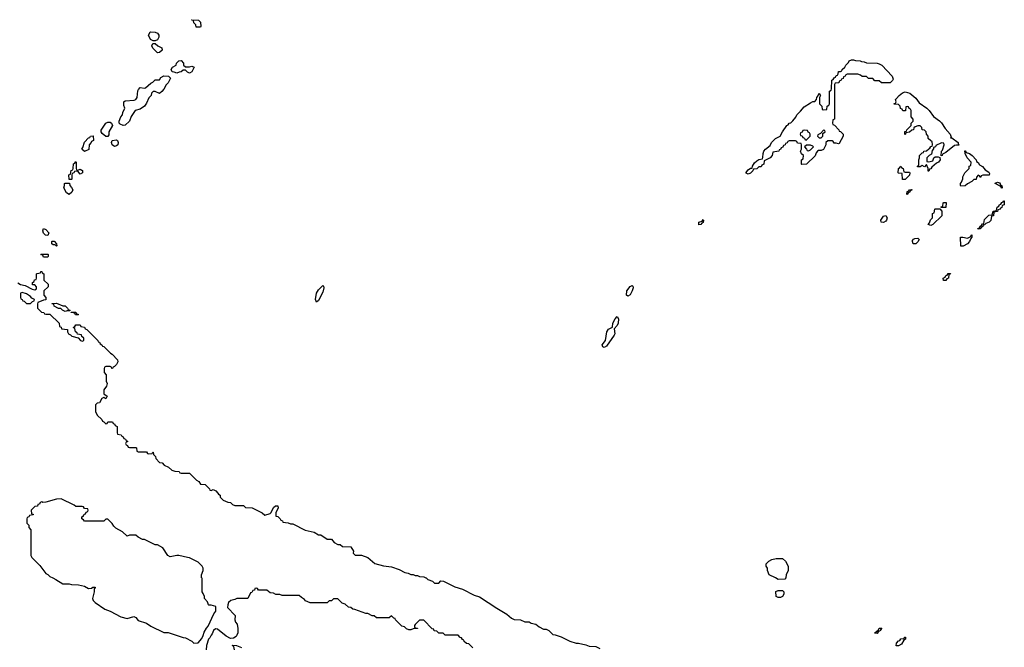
# Model space of a CAD drawing. Header units: inches. Extents: x 2722057 to 2913084, y 892730 to 1030005.
# Tile 126 of 231: x 2793328 to 2802494, y 1009355 to 1015194. Entities that reach past the tile are written whole.
import ezdxf

# ---------------------------------------------------------------- set-up
doc = ezdxf.new("R2010")
doc.units = ezdxf.units.IN
doc.header["$MEASUREMENT"] = 0
for name, color, linetype in [('C7090', 7, 'Continuous'), ('C7091', 7, 'Continuous'), ('C8000', 7, 'Continuous'), ('C8001', 7, 'Continuous')]:
    doc.layers.add(name, color=color, linetype=linetype)

msp = doc.modelspace()

# ---------------------------------------------------------------- linework, layer by layer
at = {"layer": 'C7090', "color": 2, "elevation": 14}
for points in [[(2793635, 1010000), (2793665.4, 1009985.4), (2793730, 1009944.7), (2793790, 1009944.7), (2793810, 1009938), (2793875.3, 1009935.3), (2793930, 1009922), (2793970, 1009902), (2793996.4, 1009903.6), (2794010, 1009914), (2794030, 1009914), (2794030, 1009906), (2794022, 1009898), (2794021, 1009870), (2794006.8, 1009810), (2794012, 1009790), (2794032, 1009770), (2794122, 1009710), (2794170.7, 1009690.7), (2794270, 1009638), (2794330, 1009622), (2794390, 1009641), (2794410.7, 1009630.7), (2794430, 1009604.7), (2794510, 1009578), (2794550, 1009552), (2794670, 1009492), (2794710, 1009492), (2794850, 1009444.7), (2794870, 1009442), (2794930.9, 1009410.9), (2794950, 1009392), (2794990, 1009396), (2795023.2, 1009436.8), (2795036.2, 1009463.8), (2795043.9, 1009496.1), (2795067, 1009533), (2795084, 1009550), (2795135.1, 1009664.9), (2795155.3, 1009690), (2795154.6, 1009734.6), (2795110, 1009746), (2795090, 1009746), (2795086, 1009750), (2795076.4, 1009776.4), (2795048, 1009810), (2795047.3, 1009827.3), (2795036.4, 1009856.4), (2795026, 1009870), (2795026, 1009994), (2795023, 1010000)], [(2797112.1, 1010000), (2797126.4, 1009986.4), (2797171, 1009971), (2797190, 1009952), (2797230, 1009952), (2797250, 1009972), (2797274, 1009970), (2797378, 1009918), (2797450, 1009896), (2797558.5, 1009838.5), (2797610, 1009822.8), (2797770, 1009717.3), (2797863.5, 1009663.5), (2797905.4, 1009625.4), (2797930, 1009612), (2797990, 1009611.3), (2798030, 1009591.3), (2798070, 1009591), (2798090, 1009578), (2798134, 1009570), (2798163.6, 1009543.6), (2798203.6, 1009523.6), (2798230, 1009522), (2798254, 1009510), (2798290, 1009474), (2798311.6, 1009471.6), (2798370, 1009451.3), (2798450, 1009411.3), (2798507.3, 1009392.7), (2798530, 1009392), (2798596.9, 1009376.9), (2798630, 1009364.7), (2798690, 1009362), (2798730, 1009344.7)], [(2797546, 1009350), (2797510, 1009386), (2797486, 1009390), (2797466, 1009410), (2797462, 1009422), (2797450, 1009426), (2797442, 1009442), (2797427.3, 1009447.3), (2797410, 1009466), (2797290, 1009466), (2797270, 1009486), (2797230, 1009486), (2797210, 1009506), (2797187.3, 1009507.3), (2797182, 1009522), (2797167.3, 1009527.3), (2797090, 1009606), (2797050, 1009606), (2797010, 1009566), (2797003.6, 1009556.4), (2797002, 1009542), (2797010, 1009534), (2797030, 1009534), (2797031.6, 1009528.4), (2796990, 1009528), (2796970, 1009518), (2796950, 1009518), (2796930, 1009526), (2796910, 1009546), (2796886, 1009550), (2796826, 1009610), (2796822, 1009622), (2796810, 1009626), (2796790, 1009646), (2796767.3, 1009627.3), (2796650, 1009628), (2796627.3, 1009647.3), (2796608.4, 1009648.4), (2796570, 1009668), (2796550, 1009668), (2796447.3, 1009707.3), (2796428.4, 1009708.4), (2796410, 1009726), (2796388.4, 1009728.4), (2796356.4, 1009756.4), (2796330, 1009766), (2796290, 1009806), (2796250, 1009806), (2796230, 1009786), (2796210, 1009786), (2796190, 1009768), (2796031.6, 1009768.4), (2795990, 1009788), (2795980.4, 1009800.4), (2795950, 1009818), (2795930, 1009838), (2795770, 1009838), (2795750, 1009846), (2795712.7, 1009847.3), (2795690, 1009858), (2795660.4, 1009860.4), (2795630, 1009886), (2795550, 1009886), (2795542, 1009902), (2795530, 1009906), (2795518, 1009902), (2795512.7, 1009887.3), (2795498, 1009882), (2795490, 1009866), (2795478, 1009862), (2795452, 1009808), (2795350, 1009808), (2795330, 1009798), (2795294, 1009790), (2795272, 1009770), (2795264.7, 1009750), (2795263.6, 1009723.6), (2795334, 1009650), (2795332, 1009610), (2795338, 1009590), (2795351.3, 1009570), (2795358, 1009530), (2795358, 1009490), (2795350, 1009466), (2795343.6, 1009456.4), (2795319.6, 1009440.4), (2795290, 1009438), (2795250, 1009458), (2795170, 1009522), (2795150, 1009528), (2795132, 1009510), (2795121, 1009479), (2795110, 1009468), (2795098.5, 1009441.5), (2795086, 1009430), (2795066, 1009370), (2795064.7, 1009330)], [(2795328, 1009330), (2795322, 1009362), (2795306, 1009370), (2795310, 1009374), (2795347.3, 1009372.7), (2795392.7, 1009352.7)]]:
    msp.add_lwpolyline(points, dxfattribs=at)
at = {"layer": 'C7091', "color": 2, "elevation": 14}
for points in [[(2794970, 1015126), (2794967.3, 1015147.3), (2794950, 1015166), (2794946, 1015186), (2794926, 1015190), (2794930, 1015194), (2794994, 1015190), (2795012, 1015170), (2795014, 1015130), (2795010, 1015126)], [(2794570, 1014998), (2794546, 1015010), (2794528, 1015050), (2794542, 1015078), (2794550, 1015082), (2794590, 1015078), (2794612, 1015070), (2794624.7, 1015050), (2794624.7, 1015030), (2794610, 1015006), (2794590, 1014998)], [(2794610, 1014886), (2794568, 1014930), (2794558, 1014950), (2794567.3, 1014972.7), (2794590, 1014974), (2794614, 1014950), (2794651.3, 1014931.3), (2794654, 1014910), (2794630, 1014888)], [(2794870, 1014754), (2794910, 1014754), (2794930, 1014762), (2794951.3, 1014751.3), (2794930, 1014708), (2794910, 1014698), (2794890, 1014706), (2794870, 1014726), (2794850, 1014726), (2794831.6, 1014708.4), (2794812.7, 1014707.3), (2794790, 1014698), (2794767.3, 1014707.3), (2794748.7, 1014708.7), (2794738, 1014730), (2794750, 1014752), (2794786, 1014770), (2794788, 1014790), (2794808.9, 1014811.1), (2794830, 1014814), (2794854, 1014790), (2794854, 1014770)], [(2794630, 1014508), (2794590, 1014526), (2794570, 1014526), (2794554, 1014510), (2794552, 1014490), (2794530, 1014468), (2794510, 1014418), (2794490, 1014388), (2794450, 1014362), (2794402, 1014350), (2794366.4, 1014293.6), (2794350.5, 1014249.5), (2794310, 1014214), (2794290, 1014209), (2794262, 1014222), (2794255.3, 1014230), (2794255.3, 1014250), (2794268.4, 1014291.6), (2794286, 1014310), (2794288, 1014330), (2794308, 1014370), (2794296.4, 1014396.4), (2794298, 1014430), (2794310, 1014438), (2794393.6, 1014446.4), (2794410, 1014452), (2794422, 1014470), (2794428.9, 1014531.1), (2794434.6, 1014545.4), (2794450, 1014562), (2794490, 1014558), (2794499, 1014561), (2794550, 1014602), (2794568.4, 1014611.6), (2794590, 1014634), (2794630, 1014634), (2794643.1, 1014656.9), (2794668.9, 1014671.1), (2794714, 1014670), (2794732, 1014650), (2794710, 1014606), (2794691.6, 1014588.4), (2794670.9, 1014549.1), (2794650, 1014526)], [(2794130, 1014106), (2794096.4, 1014136.4), (2794086, 1014150), (2794087.3, 1014167.3), (2794128.7, 1014231.3), (2794150, 1014242), (2794170, 1014242), (2794182, 1014230), (2794191, 1014210), (2794158, 1014150), (2794156.9, 1014123.1), (2794150, 1014106)], [(2793930, 1013968), (2793908, 1013990), (2793916.4, 1014003.6), (2793930, 1014054), (2793970, 1014094), (2793982, 1014098), (2793986, 1014110), (2794012.7, 1014112.7), (2794014, 1014070), (2793998, 1014062), (2793994, 1014050), (2793974, 1014030), (2793972.7, 1013987.3)], [(2794210, 1014014), (2794188.7, 1014030), (2794182, 1014050), (2794188.9, 1014071.1), (2794230, 1014076), (2794238, 1014070), (2794246, 1014050), (2794241, 1014030), (2794230, 1014019)], [(2793870, 1013794), (2793890, 1013802), (2793906, 1013794), (2793912, 1013790), (2793914, 1013770), (2793890, 1013758), (2793870, 1013786), (2793838, 1013782), (2793832, 1013768), (2793818, 1013762), (2793814, 1013750), (2793814, 1013710), (2793810, 1013706), (2793787.3, 1013707.3), (2793786, 1013750), (2793802, 1013758), (2793806, 1013790), (2793822, 1013798), (2793826, 1013810), (2793828.4, 1013851.6), (2793842, 1013858), (2793850, 1013874), (2793854, 1013870), (2793854, 1013810), (2793858, 1013798)], [(2793790, 1013568), (2793763.1, 1013583.1), (2793738, 1013630), (2793746, 1013650), (2793746, 1013670), (2793750, 1013672), (2793792.7, 1013672.7), (2793794, 1013650), (2793810, 1013634), (2793822, 1013610), (2793814, 1013590)], [(2799650, 1013286), (2799649, 1013310), (2799682, 1013318), (2799690, 1013334), (2799694, 1013330), (2799691.6, 1013308.4), (2799678, 1013302), (2799670, 1013288)], [(2793590, 1013186), (2793568.7, 1013188.7), (2793548.7, 1013208.7), (2793542, 1013230), (2793549.2, 1013250.8), (2793570, 1013242), (2793598, 1013210)], [(2793670, 1013088), (2793658, 1013098), (2793640.4, 1013100.4), (2793626, 1013110), (2793626, 1013130), (2793630, 1013134), (2793650, 1013134), (2793672, 1013110), (2793674, 1013090)], [(2793550, 1012986), (2793542, 1013002), (2793526, 1013010), (2793530, 1013014), (2793590, 1013014), (2793594, 1013010), (2793594, 1012990), (2793590, 1012986)], [(2796090, 1012566), (2796081.2, 1012590), (2796089.6, 1012650.4), (2796110, 1012681), (2796150, 1012722), (2796156, 1012716), (2796158.8, 1012698.8), (2796150, 1012658), (2796110, 1012582)], [(2798990, 1012622), (2798978, 1012630), (2798981.2, 1012670), (2799010, 1012711), (2799030, 1012722), (2799036, 1012716), (2799038.8, 1012698.8), (2799030.8, 1012670), (2799010, 1012635.3)], [(2793350, 1012655.3), (2793334, 1012650), (2793334, 1012610), (2793338, 1012598), (2793352, 1012592), (2793358, 1012578), (2793370, 1012574), (2793390, 1012554), (2793430, 1012554), (2793447.3, 1012572.7), (2793462, 1012578), (2793466, 1012590), (2793442, 1012602), (2793430, 1012618), (2793390, 1012642)], [(2793750, 1012478), (2793726, 1012490), (2793710, 1012506), (2793688.4, 1012508.4), (2793650, 1012528), (2793646, 1012546), (2793626, 1012550), (2793630, 1012554), (2793650, 1012552), (2793670, 1012558), (2793730, 1012532), (2793750, 1012531.3), (2793774, 1012510), (2793778, 1012498), (2793794, 1012490), (2793794, 1012486), (2793790, 1012486), (2793770, 1012486)], [(2793870, 1012448), (2793848.4, 1012448.4), (2793842, 1012462), (2793808.4, 1012468.4), (2793806, 1012474), (2793850, 1012472), (2793858, 1012458), (2793874, 1012450)], [(2798770, 1012145.2), (2798758, 1012150), (2798749, 1012170), (2798781.2, 1012210), (2798793.2, 1012290), (2798810, 1012316), (2798848, 1012332), (2798850, 1012372), (2798870, 1012411.3), (2798890, 1012432), (2798901, 1012410), (2798898.8, 1012370), (2798890, 1012348), (2798862, 1012318), (2798867.3, 1012270), (2798862.5, 1012257.5), (2798790, 1012155.3)]]:
    msp.add_lwpolyline(points, close=True, dxfattribs=at)
for points in [[(2793310, 1012744.7), (2793334, 1012730), (2793379.6, 1012719.6), (2793445.4, 1012685.4), (2793470, 1012682), (2793486, 1012690), (2793486, 1012710), (2793470, 1012726), (2793447.3, 1012727.3), (2793446, 1012750), (2793462, 1012758), (2793467.3, 1012772.7), (2793482, 1012778), (2793486, 1012790), (2793486, 1012830), (2793490, 1012834), (2793522, 1012838), (2793526, 1012850), (2793532.7, 1012852.7), (2793538, 1012838), (2793554, 1012830), (2793554, 1012770), (2793592.7, 1012732.7), (2793594, 1012710), (2793554, 1012670), (2793552, 1012630), (2793572, 1012610), (2793572.7, 1012587.3), (2793550, 1012586), (2793498, 1012562), (2793494, 1012550), (2793494, 1012510), (2793530, 1012474), (2793554, 1012470), (2793558, 1012458), (2793570, 1012454), (2793610, 1012454), (2793694, 1012370), (2793698, 1012338), (2793712.7, 1012332.7), (2793718, 1012318), (2793772.7, 1012312.7), (2793774, 1012290), (2793782, 1012270), (2793802, 1012262), (2793814, 1012250), (2793872.7, 1012232.7), (2793894, 1012210), (2793910, 1012202), (2793926, 1012210), (2793926, 1012230), (2793907.3, 1012247.3), (2793902, 1012262), (2793867.3, 1012267.3), (2793862, 1012282), (2793846, 1012290), (2793842, 1012322), (2793826, 1012330), (2793842, 1012338), (2793850, 1012354), (2793890, 1012354), (2793898, 1012338), (2793930, 1012334), (2793938, 1012318), (2793952.7, 1012312.7), (2794054, 1012210), (2794058, 1012198), (2794070, 1012194), (2794078, 1012178), (2794094, 1012170), (2794098, 1012158), (2794110, 1012154), (2794174, 1012090), (2794190, 1012082), (2794238, 1012030), (2794241, 1012010), (2794230, 1011986), (2794210, 1011966), (2794198, 1011962), (2794191.6, 1011948.4), (2794186, 1011950), (2794182, 1011962), (2794170, 1011966), (2794130, 1011966), (2794118, 1011962), (2794114, 1011950), (2794114, 1011910), (2794134, 1011890), (2794134, 1011830), (2794142, 1011810), (2794135.3, 1011784.7), (2794112, 1011750), (2794112.7, 1011712.7), (2794142, 1011690), (2794130, 1011666), (2794110, 1011678), (2794094, 1011670), (2794072, 1011628), (2794050, 1011626), (2794034, 1011610), (2794034, 1011550), (2794050, 1011514), (2794092.7, 1011472.7), (2794098, 1011458), (2794112.7, 1011452.7), (2794130, 1011434), (2794142, 1011438), (2794150, 1011454), (2794192.7, 1011452.7), (2794198, 1011438), (2794210, 1011434), (2794218, 1011418), (2794234, 1011410), (2794234, 1011350), (2794238, 1011338), (2794272.7, 1011332.7), (2794278, 1011318), (2794292.7, 1011312.7), (2794298, 1011298), (2794312.7, 1011292.7), (2794318, 1011278), (2794332.7, 1011272.7), (2794332.7, 1011267.3), (2794318, 1011262), (2794314, 1011250), (2794318, 1011238), (2794332.7, 1011232.7), (2794338, 1011218), (2794350, 1011214), (2794410, 1011214), (2794414, 1011210), (2794418, 1011178), (2794430, 1011174), (2794510, 1011174), (2794518, 1011158), (2794530, 1011154), (2794562, 1011158), (2794566, 1011170), (2794570.9, 1011170.9), (2794574, 1011150), (2794592, 1011130), (2794594, 1011110), (2794630, 1011074), (2794654, 1011070), (2794674, 1011050), (2794714, 1011030), (2794743.6, 1011003.6), (2794772.7, 1010992.7), (2794811.6, 1010991.6), (2794818, 1010978), (2794830, 1010974), (2794910, 1010974), (2794974, 1010910), (2794996.9, 1010896.9), (2795010, 1010874), (2795054, 1010870), (2795094, 1010830), (2795098, 1010818), (2795110, 1010814), (2795130, 1010822), (2795154, 1010810), (2795174, 1010790), (2795178, 1010778), (2795194, 1010770), (2795194, 1010750), (2795223.6, 1010723.6), (2795265.4, 1010705.4), (2795290, 1010702), (2795310, 1010682), (2795330, 1010674), (2795410, 1010674), (2795430, 1010654), (2795491.6, 1010651.6), (2795585.4, 1010605.4), (2795610, 1010584.7), (2795659.3, 1010600.7), (2795668.7, 1010610), (2795690, 1010656), (2795710, 1010671), (2795730, 1010672), (2795734.8, 1010650), (2795712, 1010610), (2795714, 1010574), (2795730, 1010572), (2795754, 1010550), (2795758, 1010538), (2795774, 1010530), (2795778, 1010518), (2795827.3, 1010512.7), (2795850, 1010502), (2795870, 1010502), (2795985.4, 1010445.4), (2796070, 1010424.7), (2796110, 1010402), (2796130, 1010402), (2796190, 1010362), (2796230, 1010362), (2796254, 1010330), (2796290, 1010312), (2796310, 1010312), (2796332.7, 1010292.7), (2796412, 1010290), (2796436, 1010250), (2796432, 1010230), (2796450, 1010212), (2796510, 1010211), (2796570, 1010190.6), (2796635.3, 1010135.3), (2796713.7, 1010113.7), (2796790, 1010104), (2796859.1, 1010079.1), (2796914, 1010050), (2796944.7, 1010044.7), (2796970, 1010032), (2796990, 1010032), (2797010, 1010022), (2797030, 1010022), (2797050, 1010012), (2797091.1, 1010011.1), (2797110, 1010002), (2797112.1, 1010000)], [(2795023, 1010000), (2795022, 1010002), (2795022, 1010030), (2795035.3, 1010070), (2795035.3, 1010090), (2795028, 1010110), (2794990, 1010148), (2794910, 1010188), (2794888.9, 1010188.9), (2794808.4, 1010208.4), (2794790, 1010208.7), (2794730, 1010195.3), (2794708, 1010210), (2794660.4, 1010280.4), (2794610, 1010308), (2794590, 1010308), (2794490, 1010358), (2794470, 1010358), (2794430, 1010378), (2794410, 1010398), (2794350, 1010398), (2794327.3, 1010387.3), (2794286, 1010430), (2794223.1, 1010463.1), (2794203.1, 1010483.1), (2794190, 1010506), (2794150, 1010546), (2794130, 1010546), (2794110, 1010528), (2793930, 1010528), (2793922, 1010542), (2793906, 1010550), (2793906, 1010570), (2793922, 1010578), (2793927.3, 1010592.7), (2793942, 1010598), (2793947.3, 1010612.7), (2793962, 1010618), (2793966, 1010630), (2793962, 1010642), (2793930, 1010646), (2793922, 1010662), (2793910, 1010666), (2793850, 1010666), (2793836.4, 1010676.4), (2793714.6, 1010734.6), (2793670, 1010734), (2793570, 1010705.2), (2793543.1, 1010703.1), (2793532.7, 1010707.3), (2793518, 1010702), (2793512.7, 1010687.3), (2793498, 1010682), (2793492.7, 1010667.3), (2793470, 1010666), (2793434, 1010630), (2793438, 1010598), (2793452.7, 1010592.7), (2793452.7, 1010587.3), (2793418, 1010582), (2793412.7, 1010567.3), (2793398, 1010562), (2793394, 1010550), (2793394, 1010510), (2793414, 1010490), (2793414, 1010470), (2793432.7, 1010447.3), (2793432, 1010210), (2793442, 1010190), (2793514.4, 1010114.4), (2793570, 1010042), (2793590, 1010032), (2793610, 1010012), (2793635, 1010000)]]:
    msp.add_lwpolyline(points, dxfattribs=at)
at = {"layer": 'C8000', "color": 2, "elevation": 14}
msp.add_lwpolyline([(2800459.3, 1010000), (2800450, 1009988), (2800390, 1009986), (2800363.3, 1010000)], dxfattribs=at)
for points in [[(2800390, 1009818), (2800370, 1009826), (2800367.3, 1009872.7), (2800390, 1009882), (2800430, 1009882), (2800442, 1009870), (2800442, 1009850), (2800430, 1009828), (2800410, 1009818)], [(2801310, 1009482), (2801290, 1009486), (2801289, 1009490), (2801322, 1009518), (2801330, 1009531.3), (2801354, 1009534), (2801342, 1009518), (2801342, 1009510), (2801321, 1009499)], [(2801487.3, 1009367.3), (2801490, 1009394), (2801510, 1009414), (2801522, 1009418), (2801530, 1009434), (2801562, 1009438), (2801566, 1009450), (2801574, 1009450), (2801574, 1009430), (2801558, 1009422), (2801536.9, 1009383.1), (2801510, 1009368)]]:
    msp.add_lwpolyline(points, close=True, dxfattribs=at)
at = {"layer": 'C8001', "color": 2, "elevation": 14}
for points in [[(2801350, 1014606), (2801330, 1014626), (2801290, 1014626), (2801270, 1014646), (2801230, 1014646), (2801210, 1014666), (2801170, 1014666), (2801156.4, 1014676.4), (2801130, 1014686), (2801030, 1014686), (2801018, 1014682), (2801012.7, 1014667.3), (2800998, 1014662), (2800992.7, 1014647.3), (2800978, 1014642), (2800972.7, 1014627.3), (2800958, 1014622), (2800952.7, 1014607.3), (2800918, 1014602), (2800914, 1014590), (2800914, 1014270), (2800898, 1014262), (2800894, 1014230), (2800898, 1014218), (2800912.7, 1014212.7), (2800954, 1014170), (2800958, 1014158), (2800970, 1014154), (2800994, 1014130), (2800994, 1014110), (2800956.9, 1014043.1), (2800950, 1014038), (2800930, 1014046), (2800910, 1014046), (2800902, 1014062), (2800890, 1014066), (2800850, 1014066), (2800834, 1014050), (2800834, 1014030), (2800810, 1013986), (2800790, 1013978), (2800763.6, 1013976.4), (2800754, 1013970), (2800743.6, 1013956.4), (2800732.7, 1013927.3), (2800654, 1013850), (2800610, 1013846), (2800606, 1013850), (2800606, 1013890), (2800622, 1013898), (2800626, 1013930), (2800607.3, 1013947.3), (2800598, 1013970), (2800606, 1013990), (2800606, 1014030), (2800602, 1014042), (2800570, 1014046), (2800562, 1014062), (2800550, 1014066), (2800490, 1014066), (2800478, 1014062), (2800472.7, 1014047.3), (2800458, 1014042), (2800454, 1014030), (2800438, 1014022), (2800432, 1014008), (2800418, 1014002), (2800410, 1013986), (2800398, 1013982), (2800394, 1013970), (2800338, 1013962), (2800334, 1013930), (2800314, 1013910), (2800258, 1013882), (2800254, 1013850), (2800238, 1013842), (2800230, 1013826), (2800210, 1013826), (2800190, 1013806), (2800158, 1013802), (2800152.7, 1013787.3), (2800130, 1013766), (2800110, 1013758), (2800090, 1013766), (2800089.1, 1013769.1), (2800110, 1013798), (2800132.7, 1013812.7), (2800147.3, 1013812.7), (2800148.7, 1013830), (2800170, 1013862), (2800190, 1013882), (2800210, 1013892), (2800242, 1013898), (2800247.3, 1013912.7), (2800248.7, 1013950), (2800255.3, 1013970), (2800270, 1013990.8), (2800315.3, 1014024.7), (2800325.2, 1014050), (2800364, 1014090), (2800408.9, 1014111.1), (2800430, 1014152), (2800469.3, 1014210), (2800482.7, 1014217.3), (2800490, 1014230.7), (2800505.2, 1014234.8), (2800525.6, 1014254.4), (2800552.9, 1014287.1), (2800562.7, 1014310), (2800597.5, 1014342.5), (2800630, 1014382.8), (2800690, 1014422), (2800710, 1014432), (2800730, 1014434), (2800746, 1014450), (2800748, 1014470), (2800758, 1014482), (2800770, 1014512), (2800782, 1014490), (2800774, 1014470), (2800774, 1014410), (2800794, 1014390), (2800798, 1014358), (2800810, 1014354), (2800842, 1014358), (2800846, 1014390), (2800862, 1014398), (2800866, 1014410), (2800868, 1014530), (2800882, 1014538), (2800886, 1014550), (2800888, 1014630), (2800902, 1014638), (2800910, 1014654), (2800922, 1014658), (2800930, 1014674), (2800942, 1014678), (2800948.4, 1014691.6), (2800950, 1014711), (2800968.4, 1014711.6), (2800982, 1014718), (2800986, 1014730), (2801008.9, 1014751.1), (2801018, 1014770), (2801044, 1014796), (2801050, 1014811.3), (2801070, 1014822), (2801090, 1014822), (2801110, 1014814), (2801151.6, 1014811.6), (2801163.6, 1014803.6), (2801190, 1014802), (2801210, 1014792), (2801308.9, 1014791.1), (2801330, 1014784.7), (2801354.8, 1014770), (2801450.7, 1014670), (2801458, 1014642), (2801452.7, 1014627.3), (2801430, 1014606)], [(2801994, 1014094), (2802006, 1014094), (2802064.7, 1014050), (2802063.6, 1014043.6), (2802072, 1014030), (2802070, 1014026), (2802050, 1014028), (2802030, 1014022), (2801950, 1013958), (2801918, 1013942), (2801914, 1013930), (2801907.3, 1013927.3), (2801908.7, 1013970), (2801919, 1013981), (2801934, 1014030), (2801930, 1014046), (2801910, 1014048), (2801858, 1014022), (2801854, 1014010), (2801834, 1014006), (2801834, 1013994), (2801822, 1013978), (2801816, 1013944), (2801794, 1013930), (2801772.7, 1013907.3), (2801774, 1013874), (2801790, 1013872), (2801830, 1013882), (2801838, 1013910), (2801850, 1013918), (2801878, 1013918), (2801892.7, 1013912.7), (2801898, 1013890), (2801882, 1013870), (2801862, 1013858), (2801819.6, 1013820.4), (2801810, 1013806), (2801798, 1013802), (2801790, 1013786), (2801786, 1013786), (2801786, 1013810), (2801770, 1013846), (2801750, 1013826), (2801730, 1013838), (2801710, 1013826), (2801686, 1013826), (2801686, 1013830), (2801698, 1013842), (2801698, 1013890), (2801706, 1013910), (2801706, 1013930), (2801730, 1013954), (2801742, 1013958), (2801746, 1013970), (2801770, 1013974), (2801790, 1013994), (2801802, 1013998), (2801810, 1014014), (2801822, 1014018), (2801826, 1014030), (2801822, 1014062), (2801810, 1014066), (2801786, 1014090), (2801786, 1014110), (2801768.4, 1014128.4), (2801766, 1014150), (2801750, 1014166), (2801728, 1014168), (2801726, 1014190), (2801710, 1014206), (2801690, 1014206), (2801663.6, 1014196.4), (2801652.7, 1014187.3), (2801650, 1014168), (2801632.7, 1014167.3), (2801610, 1014148), (2801578, 1014142), (2801574, 1014130), (2801567.3, 1014127.3), (2801567.3, 1014152.7), (2801582, 1014158), (2801586, 1014170), (2801626, 1014210), (2801627.3, 1014232.7), (2801646, 1014250), (2801646, 1014270), (2801626, 1014290), (2801626, 1014350), (2801622, 1014362), (2801607.3, 1014367.3), (2801602, 1014382), (2801590, 1014386), (2801578, 1014382), (2801572.7, 1014347.3), (2801550, 1014346), (2801542, 1014362), (2801527.3, 1014367.3), (2801526, 1014390), (2801510, 1014406), (2801468.4, 1014408.4), (2801470, 1014414), (2801482, 1014418), (2801486, 1014430), (2801482, 1014450), (2801490, 1014462), (2801515.3, 1014490), (2801546.8, 1014513.2), (2801570, 1014522.8), (2801614, 1014510), (2801670, 1014462.8), (2801700.7, 1014420.7), (2801773, 1014370), (2801793, 1014350), (2801833.4, 1014293.4), (2801890, 1014254), (2801910, 1014233), (2801942.3, 1014182.3), (2801990.5, 1014130), (2801998, 1014102)], [(2800630, 1014166), (2800618, 1014162), (2800612.7, 1014147.3), (2800598, 1014142), (2800594, 1014130), (2800598, 1014118), (2800612.7, 1014112.7), (2800618, 1014098), (2800632.7, 1014092.7), (2800638, 1014078), (2800650, 1014074), (2800686, 1014110), (2800686, 1014130), (2800682, 1014142), (2800667.3, 1014147.3), (2800662, 1014162)], [(2800810, 1014166), (2800783.6, 1014136.4), (2800758, 1014122), (2800754, 1014110), (2800770, 1014094), (2800790, 1014094), (2800806, 1014110), (2800806, 1014134), (2800826, 1014150), (2800822, 1014162)], [(2800690, 1014028), (2800652.7, 1014027.3), (2800634, 1014010), (2800654, 1013990), (2800658, 1013978), (2800670, 1013974), (2800690, 1013982), (2800718, 1014010), (2800710, 1014018)], [(2802270, 1013726), (2802262, 1013742), (2802250, 1013746), (2802234, 1013730), (2802232.7, 1013707.3), (2802210, 1013706), (2802192, 1013688), (2802150, 1013668), (2802130, 1013648.7), (2802090, 1013646), (2802086, 1013650), (2802086, 1013670), (2802096.4, 1013683.6), (2802107.3, 1013712.7), (2802108.4, 1013731.6), (2802126, 1013770), (2802166, 1013810), (2802167.3, 1013832.7), (2802182, 1013838), (2802186, 1013870), (2802148.4, 1013908.4), (2802128.4, 1013948.4), (2802126, 1013974), (2802130, 1013974), (2802138, 1013958), (2802170, 1013950.5), (2802194.8, 1013930), (2802230.7, 1013890), (2802234.8, 1013874.8), (2802250, 1013864.7), (2802263.8, 1013843.8), (2802290, 1013826.8), (2802316.3, 1013796.3), (2802350, 1013774.8), (2802356, 1013764), (2802352, 1013748), (2802292.7, 1013747.3), (2802278, 1013742)], [(2801570, 1013774), (2801610, 1013774), (2801614, 1013770), (2801610, 1013746), (2801570, 1013708), (2801547.3, 1013707.3), (2801542, 1013762), (2801510, 1013766), (2801506, 1013770), (2801508, 1013810), (2801522, 1013818), (2801530, 1013832), (2801538, 1013818), (2801554, 1013810), (2801558, 1013778)], [(2802470, 1013628), (2802462, 1013642), (2802408.7, 1013668.7), (2802408, 1013672), (2802430, 1013682), (2802450, 1013674.8), (2802458, 1013662), (2802454, 1013654), (2802471, 1013650), (2802474, 1013630)], [(2801590, 1013568), (2801586, 1013570), (2801590, 1013594), (2801602, 1013598), (2801610, 1013612), (2801632.7, 1013612.7), (2801630, 1013606), (2801618, 1013602), (2801610, 1013586), (2801598, 1013582)], [(2801906, 1013446), (2801907.3, 1013452.7), (2801922, 1013458), (2801926, 1013490), (2801930, 1013494), (2801954, 1013494), (2801950, 1013448)], [(2802250, 1013246), (2802246, 1013250), (2802262, 1013258), (2802270, 1013274), (2802282, 1013278), (2802290, 1013294), (2802302, 1013298), (2802310, 1013334), (2802350, 1013374), (2802382, 1013378), (2802388.9, 1013411.1), (2802422, 1013418), (2802426, 1013450), (2802442, 1013458), (2802450, 1013474), (2802462, 1013478), (2802470, 1013494), (2802482, 1013498), (2802486, 1013510), (2802494, 1013510), (2802492, 1013470), (2802474, 1013466), (2802470, 1013446), (2802458, 1013442), (2802454, 1013430), (2802434, 1013426), (2802430, 1013408), (2802398, 1013402), (2802392, 1013370), (2802374, 1013366), (2802370, 1013326), (2802354, 1013310), (2802322, 1013298), (2802310, 1013286), (2802298, 1013282), (2802294, 1013270), (2802278, 1013262), (2802270, 1013248)], [(2801810, 1013278), (2801786, 1013290), (2801796.4, 1013303.6), (2801807.3, 1013332.7), (2801826, 1013350), (2801826, 1013390), (2801842, 1013398), (2801846, 1013430), (2801850, 1013434), (2801894, 1013434), (2801912, 1013412), (2801911.3, 1013370), (2801830, 1013288)], [(2801370, 1013308), (2801349.2, 1013309.2), (2801344, 1013330), (2801370, 1013364.7), (2801391.6, 1013371.6), (2801402, 1013350), (2801398, 1013330), (2801390, 1013318)], [(2801670, 1013108), (2801646, 1013110), (2801638, 1013130), (2801640.4, 1013139.6), (2801648, 1013152), (2801660.4, 1013159.6), (2801690, 1013162), (2801702, 1013150), (2801690, 1013126)], [(2802088, 1013088), (2802086, 1013170), (2802108.4, 1013171.6), (2802150, 1013162), (2802182, 1013178), (2802186, 1013190), (2802192, 1013192), (2802192, 1013170), (2802182, 1013158), (2802171.3, 1013130), (2802150, 1013108.7), (2802110, 1013088)], [(2801950, 1012766), (2801927.3, 1012767.3), (2801926, 1012790), (2801942, 1012798), (2801950, 1012814), (2801962, 1012818), (2801970, 1012834), (2801992.7, 1012832.7), (2801990, 1012826), (2801978, 1012822), (2801974, 1012790), (2801958, 1012782)]]:
    msp.add_lwpolyline(points, close=True, dxfattribs=at)
msp.add_lwpolyline([(2800363.3, 1010000), (2800306, 1010030), (2800288.4, 1010068.4), (2800288, 1010090), (2800278, 1010110), (2800278, 1010130), (2800303.1, 1010156.9), (2800330, 1010172), (2800370, 1010182), (2800430, 1010182), (2800456.9, 1010156.9), (2800482, 1010110), (2800482, 1010070), (2800462, 1010030), (2800459.6, 1010000.4), (2800459.3, 1010000)], dxfattribs=at)

doc.saveas('drawing.dxf')
